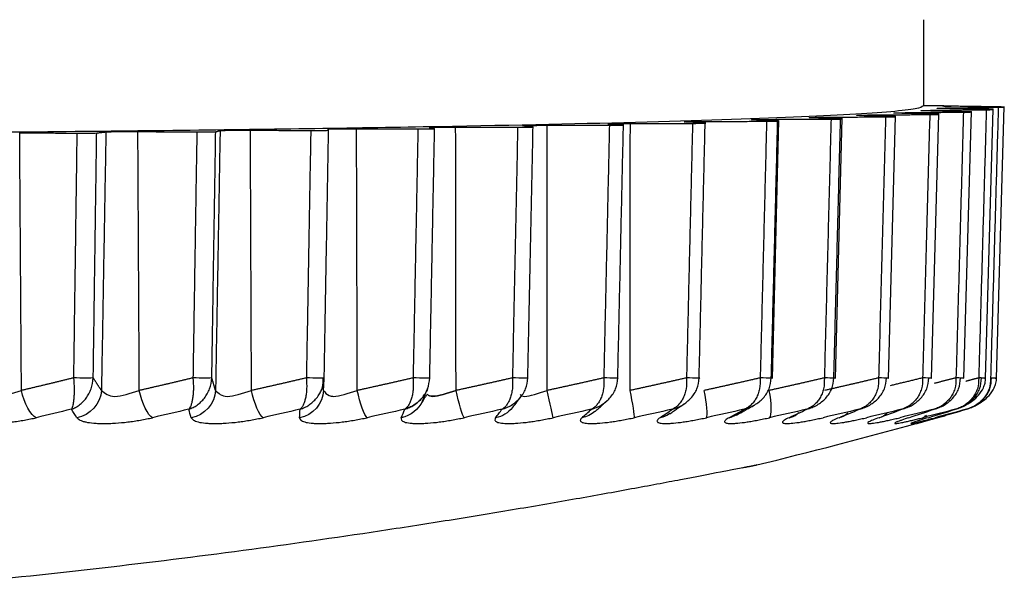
# Model space of a CAD drawing. Header units: millimetres. Extents: x 4 to 205, y 5 to 292.
# Tile 50 of 108: x 48.29 to 51.72, y 168.58 to 170.59. Entities that reach past the tile are written whole.
import ezdxf

# ---------------------------------------------------------------- set-up
doc = ezdxf.new("R2010")
doc.units = ezdxf.units.MM
doc.layers.add('1', color=7, linetype='CONTINUOUS')

msp = doc.modelspace()

# ---------------------------------------------------------------- linework, layer by layer
at = {"layer": '1', "color": 27, "linetype": 'CONTINUOUS'}
for p, q in [((51.5785, 169.3384), (51.6045, 170.2675)), ((51.6541, 169.3385), (51.6807, 170.2757)), ((51.6921, 169.3386), (51.719, 170.2841)), ((50.9115, 169.3381), (50.9338, 170.236)), ((51.1311, 169.3382), (51.1545, 170.2436)), ((51.3161, 169.3382), (51.3406, 170.2513)), ((51.4656, 169.3383), (51.4909, 170.2593))]:
    msp.add_line(p, q, dxfattribs=at)
msp.add_arc((45.4877, 190.8868), 22.5, 283.80595, 285.26759, dxfattribs=at)
for points, degree in [([(51.4377, 170.5868), (51.4377, 170.4868), (51.4377, 170.3868), (51.4377, 170.2868)], 3), ([(51.504, 170.2868), (51.4377, 170.2868)], 1), ([(51.5922, 170.2663), (51.4492, 170.2692)], 1), ([(51.4693, 170.2714), (51.6564, 170.2734)], 1), ([(51.504, 170.2868), (51.504, 170.2868), (51.504, 170.2868), (51.504, 170.2868), (51.504, 170.2868), (51.5041, 170.2867), (51.5042, 170.2867), (51.5043, 170.2867), (51.5044, 170.2867), (51.5045, 170.2867), (51.5046, 170.2866), (51.5048, 170.2866), (51.505, 170.2866), (51.5051, 170.2866), (51.5054, 170.2866), (51.5056, 170.2865), (51.5058, 170.2865), (51.5061, 170.2865), (51.5063, 170.2865), (51.5066, 170.2865), (51.5069, 170.2864), (51.5072, 170.2864), (51.5075, 170.2864), (51.5079, 170.2864), (51.5082, 170.2864), (51.5086, 170.2863), (51.509, 170.2863), (51.5094, 170.2863), (51.5098, 170.2863), (51.5102, 170.2863), (51.5107, 170.2862), (51.5111, 170.2862), (51.5116, 170.2862), (51.512, 170.2862), (51.5126, 170.2862), (51.5131, 170.2862), (51.5136, 170.2861), (51.5141, 170.2861), (51.5147, 170.2861), (51.5152, 170.2861), (51.5158, 170.2861), (51.5164, 170.2861), (51.517, 170.286), (51.5176, 170.286), (51.5183, 170.286), (51.5189, 170.286), (51.5196, 170.286), (51.5202, 170.286), (51.5209, 170.2859), (51.5216, 170.2859), (51.5223, 170.2859), (51.523, 170.2859), (51.5237, 170.2859), (51.5245, 170.2859), (51.5252, 170.2858), (51.526, 170.2858), (51.5268, 170.2858), (51.5276, 170.2858), (51.5284, 170.2858), (51.5292, 170.2858), (51.53, 170.2858), (51.5308, 170.2857), (51.5317, 170.2857), (51.5325, 170.2857), (51.5334, 170.2857), (51.5339, 170.2857)], 2), ([(51.5339, 170.2857), (51.5334, 170.2857), (51.5325, 170.2857), (51.5317, 170.2857), (51.5308, 170.2857), (51.53, 170.2858), (51.5292, 170.2858), (51.5284, 170.2858), (51.5276, 170.2858), (51.5268, 170.2858), (51.526, 170.2858), (51.5252, 170.2858), (51.5245, 170.2859), (51.5237, 170.2859), (51.523, 170.2859), (51.5223, 170.2859), (51.5216, 170.2859), (51.5209, 170.2859), (51.5202, 170.286), (51.5195, 170.286), (51.5189, 170.286), (51.5182, 170.286), (51.5176, 170.286), (51.517, 170.286), (51.5164, 170.2861), (51.5158, 170.2861), (51.5152, 170.2861), (51.5147, 170.2861), (51.5141, 170.2861), (51.5136, 170.2861), (51.5131, 170.2862), (51.5125, 170.2862), (51.5121, 170.2862), (51.5116, 170.2862), (51.5111, 170.2862), (51.5106, 170.2862), (51.5102, 170.2863), (51.5098, 170.2863), (51.5094, 170.2863), (51.509, 170.2863), (51.5086, 170.2863), (51.5082, 170.2864), (51.5079, 170.2864), (51.5075, 170.2864), (51.5072, 170.2864), (51.5069, 170.2864), (51.5066, 170.2865), (51.5063, 170.2865), (51.5061, 170.2865), (51.5058, 170.2865), (51.5056, 170.2865), (51.5054, 170.2866), (51.5052, 170.2866), (51.505, 170.2866), (51.5048, 170.2866), (51.5046, 170.2866), (51.5045, 170.2867), (51.5044, 170.2867), (51.5043, 170.2867), (51.5042, 170.2867), (51.5041, 170.2867), (51.504, 170.2868), (51.504, 170.2868), (51.504, 170.2868), (51.504, 170.2868), (51.504, 170.2868)], 2), ([(51.6657, 170.2748), (51.5101, 170.2774)], 1), ([(51.5202, 170.2797), (51.698, 170.2819)], 1), ([(51.7011, 170.2832), (51.5339, 170.2857)], 1), ([(51.6564, 170.2734), (51.6299, 169.3398)], 1), ([(51.698, 170.2819), (51.6712, 169.3398)], 1), ([(50.6763, 170.2326), (50.8912, 170.2332)], 1), ([(50.9298, 170.2344), (50.845, 170.2379)], 1), ([(50.8912, 170.2332), (50.8689, 169.3398)], 1), ([(50.9038, 170.2399), (51.1157, 170.2408)], 1), ([(50.9076, 169.3398), (50.9298, 170.2344)], 1), ([(51.1488, 170.242), (51.0485, 170.2454)], 1), ([(51.1157, 170.2408), (51.0924, 169.3398)], 1), ([(51.098, 170.2475), (51.3055, 170.2486)], 1), ([(51.1255, 169.3398), (51.1488, 170.242)], 1), ([(51.3329, 170.2499), (51.2176, 170.2531)], 1), ([(51.2576, 170.2553), (51.4595, 170.2567)], 1), ([(51.3055, 170.2486), (51.2812, 169.3398)], 1), ([(51.481, 170.258), (51.3515, 170.2611)], 1), ([(51.3816, 170.2633), (51.5767, 170.265)], 1), ([(51.4595, 170.2567), (51.4344, 169.3398)], 1), ([(51.5767, 170.265), (51.5508, 169.3398)], 1), ([(48.707, 169.2961), (48.702, 170.1974)], 1), ([(48.702, 170.1974), (48.9073, 170.1962)], 1), ([(48.9882, 170.2008), (48.9724, 169.2961)], 1), ([(48.973, 170.197), (48.9882, 170.2008)], 1), ([(49.0976, 169.2961), (49.0938, 170.2021)], 1), ([(49.0938, 170.2021), (49.3039, 170.2012)], 1), ([(49.3039, 170.2012), (49.2887, 169.3398)], 1), ([(49.3508, 169.3398), (49.366, 170.2021)], 1), ([(49.366, 170.2021), (49.3642, 170.2058)], 1), ([(49.4634, 170.2073), (49.6771, 170.2067)], 1), ([(49.466, 169.2961), (49.4634, 170.2073)], 1), ([(49.6771, 170.2067), (49.6603, 169.3398)], 1), ([(49.7351, 170.2076), (49.7163, 170.2114)], 1), ([(49.7183, 169.3398), (49.7351, 170.2076)], 1), ([(49.8085, 170.213), (50.0244, 170.2127)], 1), ([(49.8098, 169.2961), (49.8085, 170.213)], 1), ([(50.0244, 170.2127), (50.0062, 169.3398)], 1), ([(50.0781, 170.2137), (50.0424, 170.2174)], 1), ([(50.0598, 169.3398), (50.0781, 170.2137)], 1), ([(50.1269, 170.2192), (50.3439, 170.2191)], 1), ([(50.1271, 169.2961), (50.1269, 170.2192)], 1), ([(50.3439, 170.2191), (50.3242, 169.3398)], 1), ([(50.3928, 170.2202), (50.3404, 170.2239)], 1), ([(50.3731, 169.3398), (50.3928, 170.2202)], 1), ([(50.4157, 169.2961), (50.4168, 170.2257)], 1), ([(50.4168, 170.2257), (50.6334, 170.226)], 1), ([(50.6773, 170.2271), (50.6085, 170.2307)], 1), ([(50.6334, 170.226), (50.6123, 169.3398)], 1), ([(50.6563, 169.3398), (50.6773, 170.2271)], 1), ([(48.2904, 170.1933), (48.4895, 170.1918)], 1), ([(48.2965, 169.2961), (48.2904, 170.1933)], 1), ([(48.4895, 170.1918), (48.4777, 169.3398)], 1), ([(48.55, 169.5837), (48.5585, 170.1925)], 1), ([(48.5585, 170.1925), (48.5906, 170.1963)], 1), ([(48.5906, 170.1963), (48.575, 169.2961)], 1), ([(48.9073, 170.1962), (48.8937, 169.3398)], 1), ([(48.9609, 169.4317), (48.973, 170.197)], 1), ([(48.5466, 169.3398), (48.55, 169.5837)], 1), ([(48.9594, 169.3398), (48.9609, 169.4317)], 1), ([(49.3415, 169.298), (49.3491, 169.3167), (49.3464, 169.3406)], 2), ([(48.4777, 169.3398), (48.3873, 169.3175), (48.2965, 169.2961)], 2), ([(48.5466, 169.3398), (48.5421, 169.3391), (48.5056, 169.3391), (48.4777, 169.3398)], 3), ([(48.575, 169.2961), (48.5608, 169.3175), (48.5466, 169.3398)], 2), ([(48.8937, 169.3398), (48.8006, 169.3175), (48.707, 169.2961)], 2), ([(48.9594, 169.3398), (48.9573, 169.3391), (48.9225, 169.3391), (48.8937, 169.3398)], 3), ([(48.9724, 169.2961), (48.9659, 169.3175), (48.9594, 169.3398)], 2), ([(49.2887, 169.3398), (49.1934, 169.3175), (49.0976, 169.2961)], 2), ([(49.3508, 169.3398), (49.351, 169.3391), (49.3182, 169.3391), (49.2887, 169.3398)], 3), ([(49.3483, 169.2961), (49.3495, 169.3175), (49.3508, 169.3398)], 2), ([(49.6603, 169.3398), (49.5634, 169.3175), (49.466, 169.2961)], 2), ([(49.7183, 169.3398), (49.721, 169.3391), (49.6903, 169.3391), (49.6603, 169.3398)], 3), ([(50.0062, 169.3398), (49.9083, 169.3175), (49.8098, 169.2961)], 2), ([(50.0598, 169.3398), (50.0648, 169.3391), (50.0364, 169.3391), (50.0062, 169.3398)], 3), ([(50.3242, 169.3398), (50.2259, 169.3175), (50.1271, 169.2961)], 2), ([(50.3731, 169.3398), (50.3804, 169.3391), (50.3545, 169.3391), (50.3242, 169.3398)], 3), ([(50.6123, 169.3398), (50.5143, 169.3175), (50.4157, 169.2961)], 2), ([(50.6563, 169.3398), (50.6659, 169.3391), (50.6427, 169.3391), (50.6123, 169.3398)], 3), ([(50.8689, 169.3398), (50.7717, 169.3175), (50.6739, 169.2961)], 2), ([(50.9076, 169.3398), (50.9194, 169.3391), (50.899, 169.3391), (50.8689, 169.3398)], 3), ([(51.0924, 169.3398), (50.9965, 169.3175), (50.9001, 169.2961)], 2), ([(51.1255, 169.3398), (51.1395, 169.3391), (51.122, 169.3391), (51.0924, 169.3398)], 3), ([(51.2812, 169.3398), (51.1873, 169.3175), (51.093, 169.2961)], 2), ([(51.3086, 169.3398), (51.3247, 169.3391), (51.3102, 169.3391), (51.2812, 169.3398)], 3), ([(51.4344, 169.3398), (51.3779, 169.326), (51.3212, 169.3125)], 2), ([(51.4558, 169.3398), (51.4739, 169.3391), (51.4625, 169.3391), (51.4344, 169.3398)], 3), ([(51.5508, 169.3398), (51.5131, 169.3303), (51.4753, 169.3209)], 2), ([(51.5663, 169.3398), (51.5862, 169.3391), (51.578, 169.3391), (51.5508, 169.3398)], 3), ([(51.6299, 169.3398), (51.6073, 169.3338), (51.5846, 169.3279)], 2), ([(51.6392, 169.3398), (51.6609, 169.3391), (51.656, 169.3391), (51.6299, 169.3398)], 3), ([(51.6743, 169.3398), (51.6975, 169.3391), (51.6959, 169.3391), (51.6712, 169.3398)], 3), ([(48.3483, 169.2014), (48.3288, 169.2089), (48.3058, 169.2509), (48.2965, 169.2961)], 3), ([(48.575, 169.2961), (48.5728, 169.2509), (48.5348, 169.2089), (48.4895, 169.2014)], 3), ([(48.7532, 169.2014), (48.7371, 169.2089), (48.7165, 169.2509), (48.707, 169.2961)], 3), ([(48.9724, 169.2961), (48.9709, 169.2509), (48.9334, 169.2089), (48.8878, 169.2014)], 3), ([(49.138, 169.2014), (49.1253, 169.2089), (49.1073, 169.2509), (49.0976, 169.2961)], 3), ([(49.3483, 169.2961), (49.3476, 169.2509), (49.3107, 169.2089), (49.2651, 169.2014)], 3), ([(49.3483, 169.2961), (49.3537, 169.289), (49.3591, 169.2819), (49.3684, 169.2783)], 3), ([(49.5003, 169.2014), (49.491, 169.2089), (49.4758, 169.2509), (49.466, 169.2961)], 3), ([(49.707, 169.2811), (49.6863, 169.2462)], 1), ([(49.693, 169.2592), (49.7116, 169.3045)], 1), ([(49.8379, 169.2014), (49.8321, 169.2089), (49.8197, 169.2509), (49.8098, 169.2961)], 3), ([(50.0069, 169.2364), (50.0416, 169.2821)], 1), ([(50.1486, 169.2014), (50.1464, 169.2089), (50.1369, 169.2509), (50.1271, 169.2961)], 3), ([(50.4306, 169.2014), (50.432, 169.2089), (50.4254, 169.2509), (50.4157, 169.2961)], 3), ([(50.6822, 169.2014), (50.6871, 169.2089), (50.6835, 169.2509), (50.6739, 169.2961)], 3), ([(50.9017, 169.2014), (50.9102, 169.2089), (50.9095, 169.2509), (50.9001, 169.2961)], 3), ([(49.6925, 169.2594), (49.6795, 169.23), (49.6517, 169.2068), (49.6192, 169.2014)], 3), ([(50.2939, 169.2229), (50.3361, 169.261)], 1), ([(50.5542, 169.215), (50.6063, 169.251)], 1), ([(50.786, 169.2102), (50.8472, 169.2446)], 1), ([(48.4703, 169.2307), (48.4297, 169.2209), (48.389, 169.2112), (48.3483, 169.2014)], 3), ([(48.4895, 169.2014), (48.4831, 169.2112), (48.4767, 169.2209), (48.4703, 169.2307)], 3), ([(48.879, 169.2307), (48.8371, 169.2209), (48.7952, 169.2112), (48.7532, 169.2014)], 3), ([(48.8878, 169.2014), (48.8848, 169.2112), (48.8819, 169.2209), (48.879, 169.2307)], 3), ([(49.2668, 169.2307), (49.2239, 169.2209), (49.1809, 169.2112), (49.138, 169.2014)], 3), ([(49.2651, 169.2014), (49.2657, 169.2112), (49.2662, 169.2209), (49.2667, 169.2307)], 3), ([(49.6312, 169.2307), (49.5876, 169.2209), (49.544, 169.2112), (49.5003, 169.2014)], 3), ([(49.6192, 169.2014), (49.6232, 169.2112), (49.6272, 169.2209), (49.6312, 169.2307)], 3), ([(49.9701, 169.2307), (49.9261, 169.2209), (49.882, 169.2112), (49.8379, 169.2014)], 3), ([(50.0061, 169.237), (49.9918, 169.2187), (49.9711, 169.2053), (49.9477, 169.2014)], 3), ([(49.9477, 169.2014), (49.9552, 169.2112), (49.9627, 169.2209), (49.9701, 169.2307)], 3), ([(50.2814, 169.2307), (50.2372, 169.2209), (50.1929, 169.2112), (50.1486, 169.2014)], 3), ([(50.2488, 169.2014), (50.2597, 169.2112), (50.2705, 169.2209), (50.2814, 169.2307)], 3), ([(50.2933, 169.2235), (50.2809, 169.2122), (50.2656, 169.2043), (50.2488, 169.2014)], 3), ([(50.5631, 169.2307), (50.519, 169.2209), (50.4748, 169.2112), (50.4306, 169.2014)], 3), ([(50.5205, 169.2014), (50.5347, 169.2112), (50.5489, 169.2209), (50.5631, 169.2307)], 3), ([(50.5538, 169.2154), (50.544, 169.2085), (50.5327, 169.2035), (50.5205, 169.2014)], 3), ([(50.8136, 169.2307), (50.7698, 169.2209), (50.726, 169.2112), (50.6822, 169.2014)], 3), ([(50.7612, 169.2014), (50.7787, 169.2112), (50.7961, 169.2209), (50.8136, 169.2307)], 3), ([(50.8, 169.2209), (50.7891, 169.211), (50.7758, 169.2041), (50.7612, 169.2014)], 3), ([(51.0312, 169.2307), (50.988, 169.2209), (50.9448, 169.2112), (50.9017, 169.2014)], 3), ([(50.9694, 169.2014), (50.99, 169.2112), (51.0106, 169.2209), (51.0312, 169.2307)], 3), ([(51.004, 169.2187), (50.9941, 169.21), (50.9824, 169.2039), (50.9694, 169.2014)], 3), ([(50.9694, 169.2014), (50.9794, 169.2033), (50.9886, 169.2073), (50.9968, 169.2131)], 3), ([(51.2146, 169.2307), (51.1723, 169.2209), (51.1301, 169.2112), (51.0878, 169.2014)], 3), ([(51.1438, 169.2014), (51.1674, 169.2112), (51.191, 169.2209), (51.2146, 169.2307)], 3), ([(51.1747, 169.2171), (51.1658, 169.2092), (51.1554, 169.2037), (51.1438, 169.2014)], 3), ([(51.3627, 169.2307), (51.3216, 169.2209), (51.2805, 169.2112), (51.2394, 169.2014)], 3), ([(51.2833, 169.2014), (51.3098, 169.2112), (51.3362, 169.2209), (51.3627, 169.2307)], 3), ([(51.3109, 169.2158), (51.303, 169.2086), (51.2936, 169.2036), (51.2833, 169.2014)], 3), ([(51.4746, 169.2307), (51.4349, 169.2209), (51.3952, 169.2112), (51.3555, 169.2014)], 3), ([(51.3871, 169.2014), (51.4163, 169.2112), (51.4454, 169.2209), (51.4746, 169.2307)], 3), ([(51.5496, 169.2307), (51.5115, 169.2209), (51.4735, 169.2112), (51.4355, 169.2014)], 3), ([(51.4355, 169.2014), (51.4401, 169.203), (51.4442, 169.2061), (51.4478, 169.2104)], 3), ([(51.4545, 169.2014), (51.4862, 169.2112), (51.5179, 169.2209), (51.5496, 169.2307)], 3), ([(51.5872, 169.2307), (51.551, 169.2209), (51.5149, 169.2112), (51.4788, 169.2014)], 3), ([(51.4851, 169.2014), (51.5192, 169.2112), (51.5532, 169.2209), (51.5872, 169.2307)], 3)]:
    msp.add_open_spline(points, degree=degree, dxfattribs=at)
for points, knots in [([(51.4377, 170.2868), (51.4321, 170.2834), (51.4211, 170.2766), (51.3029, 170.2632), (51.0208, 170.2468), (50.4668, 170.2288), (49.7223, 170.2129), (48.8148, 170.1999), (47.7795, 170.1903), (46.6561, 170.1843), (45.4877, 170.1823), (44.3193, 170.1843), (43.1959, 170.1903), (42.1606, 170.1999), (41.2531, 170.2129), (40.5086, 170.2288), (39.9546, 170.2468), (39.6725, 170.2632), (39.5543, 170.2766), (39.5432, 170.2834), (39.5377, 170.2868)], [0, 0, 0, 0, 0.031283, 0.062566, 0.125057, 0.187547, 0.250038, 0.312528, 0.375019, 0.437509, 0.5, 0.562491, 0.624981, 0.687472, 0.749962, 0.812453, 0.874943, 0.937434, 0.968717, 1, 1, 1, 1]), ([(51.4492, 170.2692), (51.4423, 170.2694), (51.4286, 170.2697), (51.4272, 170.2704), (51.4403, 170.271), (51.4597, 170.2713), (51.4693, 170.2714)], [0, 0, 0, 0, 0.25, 0.5, 0.75, 1, 1, 1, 1]), ([(51.5101, 170.2774), (51.5025, 170.2776), (51.4873, 170.2779), (51.4828, 170.2786), (51.4931, 170.2792), (51.5112, 170.2795), (51.5202, 170.2797)], [0, 0, 0, 0, 0.25, 0.5, 0.75, 1, 1, 1, 1]), ([(51.5767, 170.265), (51.5831, 170.2651), (51.5958, 170.2652), (51.6032, 170.2655), (51.6058, 170.2659), (51.5982, 170.2661), (51.5922, 170.2663)], [0, 0, 0, 0, 0.251063, 0.502121, 0.611032, 1, 1, 1, 1]), ([(51.6564, 170.2734), (51.6624, 170.2735), (51.6744, 170.2736), (51.68, 170.2739), (51.6816, 170.2743), (51.6731, 170.2746), (51.6657, 170.2748)], [0, 0, 0, 0, 0.251798, 0.503594, 0.569245, 1, 1, 1, 1]), ([(51.698, 170.2819), (51.7036, 170.282), (51.7148, 170.2821), (51.7188, 170.2824), (51.7193, 170.2828), (51.71, 170.283), (51.7011, 170.2832)], [0, 0, 0, 0, 0.252736, 0.50547, 0.527506, 1, 1, 1, 1]), ([(50.6085, 170.2307), (50.6061, 170.2309), (50.6014, 170.2314), (50.618, 170.2322), (50.6531, 170.2325), (50.6763, 170.2326)], [0, 0, 0, 0, 0.252999, 0.505998, 1, 1, 1, 1]), ([(50.845, 170.2379), (50.8417, 170.2381), (50.8351, 170.2385), (50.8478, 170.2394), (50.8815, 170.2397), (50.9038, 170.2399)], [0, 0, 0, 0, 0.252999, 0.505997, 1, 1, 1, 1]), ([(50.8912, 170.2332), (50.8985, 170.2332), (50.9133, 170.2333), (50.9294, 170.2336), (50.936, 170.234), (50.9317, 170.2343), (50.9298, 170.2344)], [0, 0, 0, 0, 0.250048, 0.500095, 0.779428, 1, 1, 1, 1]), ([(51.0485, 170.2454), (51.0442, 170.2456), (51.0358, 170.246), (51.0445, 170.2469), (51.0767, 170.2472), (51.098, 170.2475)], [0, 0, 0, 0, 0.252999, 0.505997, 1, 1, 1, 1]), ([(51.1157, 170.2408), (51.1229, 170.2408), (51.1372, 170.2409), (51.1511, 170.2412), (51.1566, 170.2416), (51.1515, 170.2419), (51.1488, 170.242)], [0, 0, 0, 0, 0.250011, 0.50002, 0.737085, 1, 1, 1, 1]), ([(51.2176, 170.2531), (51.2125, 170.2533), (51.2023, 170.2537), (51.207, 170.2546), (51.2374, 170.255), (51.2576, 170.2553)], [0, 0, 0, 0, 0.252998, 0.505997, 1, 1, 1, 1]), ([(51.3055, 170.2486), (51.3125, 170.2487), (51.3264, 170.2488), (51.338, 170.2491), (51.3426, 170.2495), (51.3366, 170.2498), (51.3329, 170.2499)], [0, 0, 0, 0, 0.250166, 0.500331, 0.694928, 1, 1, 1, 1]), ([(51.3515, 170.2611), (51.3455, 170.2613), (51.3334, 170.2617), (51.3349, 170.2623), (51.3508, 170.2629), (51.3713, 170.2632), (51.3816, 170.2633)], [0, 0, 0, 0, 0.25, 0.5, 0.750001, 1, 1, 1, 1]), ([(51.4595, 170.2567), (51.4662, 170.2568), (51.4795, 170.2569), (51.489, 170.2572), (51.4926, 170.2576), (51.4858, 170.2579), (51.481, 170.258)], [0, 0, 0, 0, 0.250515, 0.501029, 0.652924, 1, 1, 1, 1]), ([(48.5906, 170.1963), (48.594, 170.1965), (48.6008, 170.1969), (48.6382, 170.1975), (48.6766, 170.1975), (48.702, 170.1974)], [0, 0, 0, 0, 0.252999, 0.505997, 1, 1, 1, 1]), ([(48.9882, 170.2008), (48.9944, 170.2011), (49.0068, 170.2019), (49.0597, 170.2022), (49.087, 170.2021), (49.0938, 170.2021)], [0, 0, 0, 0, 0.42866, 0.857463, 1, 1, 1, 1]), ([(49.3039, 170.2012), (49.3141, 170.2012), (49.3295, 170.2012), (49.3566, 170.2014), (49.362, 170.2018), (49.366, 170.2021)], [0, 0, 0, 0, 0.335917, 0.505833, 1, 1, 1, 1]), ([(49.3642, 170.2058), (49.3654, 170.206), (49.3679, 170.2064), (49.3933, 170.2071), (49.4323, 170.2074), (49.4587, 170.2073), (49.4634, 170.2073)], [0, 0, 0, 0, 0.228147, 0.456293, 0.903708, 1, 1, 1, 1]), ([(49.6771, 170.2067), (49.6847, 170.2067), (49.6999, 170.2067), (49.7279, 170.207), (49.7323, 170.2074), (49.7351, 170.2076)], [0, 0, 0, 0, 0.253278, 0.506555, 1, 1, 1, 1]), ([(49.7163, 170.2114), (49.7168, 170.2116), (49.7176, 170.212), (49.7424, 170.2127), (49.7807, 170.213), (49.806, 170.213), (49.8085, 170.213)], [0, 0, 0, 0, 0.239845, 0.479689, 0.949167, 1, 1, 1, 1]), ([(50.0244, 170.2127), (50.0321, 170.2127), (50.0474, 170.2127), (50.0707, 170.213), (50.0802, 170.2134), (50.0784, 170.2136), (50.0781, 170.2137)], [0, 0, 0, 0, 0.251321, 0.502641, 0.907905, 1, 1, 1, 1]), ([(50.0424, 170.2174), (50.0419, 170.2176), (50.041, 170.2181), (50.0648, 170.2188), (50.1026, 170.2192), (50.1267, 170.2192), (50.1269, 170.2192)], [0, 0, 0, 0, 0.251649, 0.503297, 0.994902, 1, 1, 1, 1]), ([(50.3404, 170.2239), (50.339, 170.2241), (50.3361, 170.2245), (50.3566, 170.2254), (50.3928, 170.2256), (50.4168, 170.2257)], [0, 0, 0, 0, 0.252999, 0.505998, 1, 1, 1, 1]), ([(50.3439, 170.2191), (50.3515, 170.2191), (50.3667, 170.2192), (50.3876, 170.2195), (50.3961, 170.2199), (50.3935, 170.2201), (50.3928, 170.2202)], [0, 0, 0, 0, 0.250702, 0.501403, 0.864804, 1, 1, 1, 1]), ([(50.6334, 170.226), (50.6409, 170.226), (50.6559, 170.2261), (50.6744, 170.2264), (50.6819, 170.2268), (50.6785, 170.227), (50.6773, 170.2271)], [0, 0, 0, 0, 0.250278, 0.500555, 0.82199, 1, 1, 1, 1]), ([(48.4895, 170.1918), (48.5058, 170.1918), (48.5382, 170.1917), (48.5518, 170.1923), (48.5585, 170.1925)], [0, 0, 0, 0, 0.500004, 1, 1, 1, 1]), ([(48.9073, 170.1962), (48.9236, 170.1962), (48.9563, 170.1962), (48.9674, 170.1967), (48.973, 170.197)], [0, 0, 0, 0, 0.500005, 1, 1, 1, 1]), ([(51.5851, 169.2461), (51.6027, 169.2547), (51.6252, 169.2721), (51.6451, 169.3011), (51.6526, 169.3223), (51.654, 169.3342), (51.6541, 169.3405)], [0, 0, 0, 0, 0.44991, 0.704148, 0.846108, 1, 1, 1, 1]), ([(51.6206, 169.2453), (51.629, 169.2494), (51.645, 169.2592), (51.6674, 169.2787), (51.6825, 169.3005), (51.6904, 169.322), (51.692, 169.3341), (51.6921, 169.3405)], [0, 0, 0, 0, 0.219689, 0.450294, 0.704122, 0.846061, 1, 1, 1, 1]), ([(48.4777, 169.3398), (48.4786, 169.3269), (48.4801, 169.3074), (48.4798, 169.2846), (48.479, 169.2693), (48.4776, 169.256), (48.4756, 169.2451), (48.4732, 169.2364), (48.4713, 169.2326), (48.4703, 169.2307)], [0, 0, 0, 0, 0.248727, 0.373874, 0.499055, 0.624261, 0.749488, 0.874736, 1, 1, 1, 1]), ([(48.4703, 169.2307), (48.475, 169.2326), (48.4845, 169.2364), (48.4979, 169.2451), (48.5105, 169.256), (48.522, 169.2693), (48.5317, 169.2846), (48.5425, 169.3074), (48.545, 169.3269), (48.5466, 169.3398)], [0, 0, 0, 0, 0.125264, 0.250511, 0.375738, 0.500945, 0.626125, 0.751273, 1, 1, 1, 1]), ([(48.879, 169.2307), (48.884, 169.2326), (48.894, 169.2364), (48.9083, 169.2451), (48.9217, 169.256), (48.9338, 169.2693), (48.944, 169.2846), (48.9553, 169.3074), (48.9578, 169.3269), (48.9594, 169.3398)], [0, 0, 0, 0, 0.125264, 0.250511, 0.375738, 0.500945, 0.626125, 0.751273, 1, 1, 1, 1]), ([(48.8937, 169.3398), (48.8945, 169.3269), (48.8958, 169.3074), (48.8946, 169.2846), (48.8928, 169.2693), (48.8903, 169.256), (48.8871, 169.2451), (48.8833, 169.2364), (48.8805, 169.2326), (48.879, 169.2307)], [0, 0, 0, 0, 0.248727, 0.373874, 0.499055, 0.624261, 0.749488, 0.874736, 1, 1, 1, 1]), ([(49.2887, 169.3398), (49.2894, 169.3269), (49.2905, 169.3074), (49.2883, 169.2846), (49.2857, 169.2693), (49.282, 169.256), (49.2776, 169.2451), (49.2725, 169.2364), (49.2687, 169.2326), (49.2668, 169.2307)], [0, 0, 0, 0, 0.248727, 0.373874, 0.499055, 0.624261, 0.749488, 0.874736, 1, 1, 1, 1]), ([(49.3415, 169.298), (49.3421, 169.2993), (49.3473, 169.3124), (49.3492, 169.3269), (49.3508, 169.3398)], [0, 0, 0, 0, 0.102327, 1, 1, 1, 1]), ([(49.6603, 169.3398), (49.6609, 169.3269), (49.6618, 169.3074), (49.6586, 169.2846), (49.6551, 169.2693), (49.6503, 169.256), (49.6447, 169.2451), (49.6383, 169.2364), (49.6336, 169.2326), (49.6312, 169.2307)], [0, 0, 0, 0, 0.248727, 0.373874, 0.499055, 0.624261, 0.749488, 0.874736, 1, 1, 1, 1]), ([(49.6909, 169.2696), (49.6949, 169.2744), (49.7023, 169.2846), (49.7144, 169.3074), (49.7168, 169.3269), (49.7183, 169.3398)], [0, 0, 0, 0, 0.250709, 0.501519, 1, 1, 1, 1]), ([(50.0062, 169.3398), (50.0066, 169.3269), (50.0074, 169.3074), (50.0032, 169.2846), (49.9988, 169.2693), (49.993, 169.256), (49.9862, 169.2451), (49.9786, 169.2364), (49.973, 169.2326), (49.9701, 169.2307)], [0, 0, 0, 0, 0.248727, 0.373874, 0.499055, 0.624261, 0.749488, 0.874736, 1, 1, 1, 1]), ([(50.0318, 169.2696), (50.036, 169.2744), (50.0436, 169.2846), (50.0559, 169.3074), (50.0583, 169.3269), (50.0598, 169.3398)], [0, 0, 0, 0, 0.250712, 0.501521, 1, 1, 1, 1]), ([(50.3242, 169.3398), (50.3245, 169.3269), (50.3251, 169.3074), (50.32, 169.2846), (50.3147, 169.2693), (50.3079, 169.256), (50.2999, 169.2451), (50.2911, 169.2364), (50.2847, 169.2326), (50.2814, 169.2307)], [0, 0, 0, 0, 0.248727, 0.373874, 0.499055, 0.624261, 0.749488, 0.874736, 1, 1, 1, 1]), ([(50.3156, 169.2455), (50.3209, 169.2488), (50.3313, 169.2561), (50.3451, 169.2693), (50.3568, 169.2846), (50.3694, 169.3074), (50.3716, 169.3269), (50.3731, 169.3398)], [0, 0, 0, 0, 0.166895, 0.333989, 0.501048, 0.668062, 1, 1, 1, 1]), ([(50.6123, 169.3398), (50.6126, 169.3269), (50.6129, 169.3074), (50.6069, 169.2846), (50.6008, 169.2693), (50.593, 169.256), (50.584, 169.2451), (50.5741, 169.2364), (50.5668, 169.2326), (50.5631, 169.2307)], [0, 0, 0, 0, 0.248727, 0.373874, 0.499055, 0.624261, 0.749488, 0.874736, 1, 1, 1, 1]), ([(50.5981, 169.2455), (50.6035, 169.2488), (50.614, 169.2561), (50.6281, 169.2693), (50.64, 169.2846), (50.6527, 169.3074), (50.6548, 169.3269), (50.6563, 169.3398)], [0, 0, 0, 0, 0.166897, 0.33399, 0.501049, 0.668063, 1, 1, 1, 1]), ([(50.8689, 169.3398), (50.869, 169.3269), (50.8692, 169.3074), (50.8623, 169.2846), (50.8554, 169.2693), (50.8467, 169.256), (50.8367, 169.2451), (50.8256, 169.2364), (50.8176, 169.2326), (50.8136, 169.2307)], [0, 0, 0, 0, 0.248727, 0.373874, 0.499055, 0.624261, 0.749488, 0.874736, 1, 1, 1, 1]), ([(50.849, 169.2455), (50.8545, 169.2488), (50.8652, 169.2561), (50.8795, 169.2693), (50.8914, 169.2846), (50.9041, 169.3074), (50.9062, 169.3269), (50.9076, 169.3398)], [0, 0, 0, 0, 0.166899, 0.333991, 0.50105, 0.668064, 1, 1, 1, 1]), ([(51.0312, 169.2307), (51.0373, 169.2326), (51.0497, 169.2364), (51.0671, 169.2451), (51.0832, 169.256), (51.0975, 169.2693), (51.1095, 169.2846), (51.1222, 169.3074), (51.1242, 169.3269), (51.1255, 169.3398)], [0, 0, 0, 0, 0.125264, 0.250511, 0.375738, 0.500945, 0.626125, 0.751273, 1, 1, 1, 1]), ([(51.0924, 169.3398), (51.0923, 169.3269), (51.0923, 169.3074), (51.0846, 169.2846), (51.0769, 169.2693), (51.0674, 169.256), (51.0564, 169.2451), (51.0443, 169.2364), (51.0355, 169.2326), (51.0312, 169.2307)], [0, 0, 0, 0, 0.248727, 0.373874, 0.499055, 0.624261, 0.749488, 0.874736, 1, 1, 1, 1]), ([(51.2146, 169.2307), (51.2208, 169.2326), (51.2332, 169.2364), (51.2506, 169.2451), (51.2667, 169.256), (51.281, 169.2693), (51.293, 169.2846), (51.3056, 169.3074), (51.3074, 169.3269), (51.3086, 169.3398)], [0, 0, 0, 0, 0.125264, 0.250511, 0.375738, 0.500945, 0.626125, 0.751273, 1, 1, 1, 1]), ([(51.2812, 169.3398), (51.2811, 169.3269), (51.2808, 169.3074), (51.2724, 169.2846), (51.264, 169.2693), (51.2536, 169.256), (51.2418, 169.2451), (51.2287, 169.2364), (51.2193, 169.2326), (51.2146, 169.2307)], [0, 0, 0, 0, 0.248727, 0.373874, 0.499055, 0.624261, 0.749488, 0.874736, 1, 1, 1, 1]), ([(51.4344, 169.3398), (51.4341, 169.3269), (51.4336, 169.3074), (51.4244, 169.2846), (51.4154, 169.2693), (51.4043, 169.256), (51.3916, 169.2451), (51.3777, 169.2364), (51.3677, 169.2326), (51.3627, 169.2307)], [0, 0, 0, 0, 0.248727, 0.373874, 0.499055, 0.624261, 0.749488, 0.874736, 1, 1, 1, 1]), ([(51.3627, 169.2307), (51.3689, 169.2326), (51.3812, 169.2364), (51.3986, 169.2451), (51.4146, 169.256), (51.4288, 169.2693), (51.4406, 169.2846), (51.453, 169.3074), (51.4547, 169.3269), (51.4558, 169.3398)], [0, 0, 0, 0, 0.125264, 0.250511, 0.375738, 0.500945, 0.626125, 0.751273, 1, 1, 1, 1]), ([(51.5508, 169.3398), (51.5504, 169.3269), (51.5498, 169.3074), (51.5399, 169.2846), (51.5303, 169.2693), (51.5186, 169.256), (51.5051, 169.2451), (51.4904, 169.2364), (51.4799, 169.2326), (51.4746, 169.2307)], [0, 0, 0, 0, 0.248727, 0.373874, 0.499055, 0.624261, 0.749488, 0.874736, 1, 1, 1, 1]), ([(51.4746, 169.2307), (51.4807, 169.2326), (51.4929, 169.2364), (51.5101, 169.2451), (51.5259, 169.256), (51.5399, 169.2693), (51.5516, 169.2846), (51.5637, 169.3074), (51.5652, 169.3269), (51.5663, 169.3398)], [0, 0, 0, 0, 0.125264, 0.250511, 0.375738, 0.500945, 0.626125, 0.751273, 1, 1, 1, 1]), ([(51.6299, 169.3398), (51.6294, 169.3269), (51.6286, 169.3074), (51.6181, 169.2846), (51.608, 169.2693), (51.5956, 169.256), (51.5815, 169.2451), (51.5661, 169.2364), (51.5551, 169.2326), (51.5496, 169.2307)], [0, 0, 0, 0, 0.248727, 0.373874, 0.499055, 0.624261, 0.749488, 0.874736, 1, 1, 1, 1]), ([(51.5843, 169.2455), (51.5897, 169.2488), (51.6, 169.2561), (51.6138, 169.2693), (51.6251, 169.2846), (51.637, 169.3074), (51.6383, 169.3269), (51.6392, 169.3398)], [0, 0, 0, 0, 0.166896, 0.333989, 0.501049, 0.668063, 1, 1, 1, 1]), ([(51.6712, 169.3398), (51.6705, 169.3269), (51.6695, 169.3074), (51.6585, 169.2846), (51.6479, 169.2693), (51.635, 169.256), (51.6203, 169.2451), (51.6043, 169.2364), (51.5929, 169.2326), (51.5872, 169.2307)], [0, 0, 0, 0, 0.248727, 0.373874, 0.499055, 0.624261, 0.749488, 0.874736, 1, 1, 1, 1]), ([(51.621, 169.2454), (51.621, 169.2454), (51.6263, 169.2487), (51.6365, 169.256), (51.6498, 169.2693), (51.6608, 169.2846), (51.6723, 169.3074), (51.6735, 169.3269), (51.6743, 169.3398)], [0, 0, 0, 0, 0.001397, 0.168246, 0.335069, 0.501857, 0.668601, 1, 1, 1, 1]), ([(48.1586, 169.2961), (48.1733, 169.2859), (48.2027, 169.2655), (48.2652, 169.2859), (48.2965, 169.2961)], [0, 0, 0, 0, 0.499963, 1, 1, 1, 1]), ([(48.575, 169.2961), (48.5875, 169.2859), (48.6124, 169.2655), (48.6755, 169.2859), (48.707, 169.2961)], [0, 0, 0, 0, 0.49996, 1, 1, 1, 1]), ([(48.9724, 169.2961), (48.9826, 169.2859), (49.0029, 169.2655), (49.066, 169.2859), (49.0976, 169.2961)], [0, 0, 0, 0, 0.499955, 1, 1, 1, 1]), ([(49.2667, 169.2307), (49.272, 169.2326), (49.2826, 169.2364), (49.2976, 169.2451), (49.3117, 169.256), (49.3243, 169.2693), (49.3342, 169.2834), (49.3396, 169.2935), (49.3415, 169.298)], [0, 0, 0, 0, 0.173276, 0.346529, 0.519753, 0.69295, 0.86611, 1, 1, 1, 1]), ([(49.3684, 169.2783), (49.3726, 169.2766), (49.3935, 169.2726), (49.4345, 169.2859), (49.466, 169.2961)], [0, 0, 0, 0, 0.234659, 1, 1, 1, 1]), ([(49.7107, 169.3022), (49.7107, 169.3021), (49.7084, 169.2961), (49.7023, 169.2846), (49.6912, 169.2693), (49.6781, 169.256), (49.6635, 169.2451), (49.6478, 169.2364), (49.6367, 169.2326), (49.6312, 169.2307)], [0, 0, 0, 0, 0.001306, 0.167669, 0.334076, 0.500517, 0.666986, 0.833482, 1, 1, 1, 1]), ([(49.7091, 169.2829), (49.7135, 169.2786), (49.7309, 169.2702), (49.7787, 169.2859), (49.8098, 169.2961)], [0, 0, 0, 0, 0.349676, 1, 1, 1, 1]), ([(49.8098, 169.2961), (49.7787, 169.2859), (49.7311, 169.2703), (49.7136, 169.2786), (49.7093, 169.2828)], [0, 0, 0, 0, 0.653092, 1, 1, 1, 1]), ([(50.0328, 169.2818), (50.036, 169.2781), (50.0509, 169.2707), (50.0965, 169.2859), (50.1271, 169.2961)], [0, 0, 0, 0, 0.329295, 1, 1, 1, 1]), ([(49.6312, 169.2307), (49.6367, 169.2326), (49.6478, 169.2364), (49.6635, 169.2451), (49.6781, 169.256), (49.6868, 169.2649), (49.6909, 169.2696), (49.6909, 169.2696)], [0, 0, 0, 0, 0.250016, 0.499997, 0.749938, 0.999838, 1, 1, 1, 1]), ([(49.9701, 169.2307), (49.9758, 169.2326), (49.9873, 169.2364), (50.0035, 169.2451), (50.0186, 169.256), (50.0277, 169.2649), (50.0318, 169.2696), (50.0318, 169.2696)], [0, 0, 0, 0, 0.250016, 0.499998, 0.74994, 0.99984, 1, 1, 1, 1]), ([(50.2814, 169.2307), (50.2873, 169.2326), (50.2991, 169.2364), (50.3102, 169.2422), (50.3156, 169.2455), (50.3156, 169.2455)], [0, 0, 0, 0, 0.499702, 0.999336, 1, 1, 1, 1]), ([(50.5631, 169.2307), (50.5692, 169.2326), (50.5812, 169.2364), (50.5926, 169.2422), (50.598, 169.2455), (50.5981, 169.2455)], [0, 0, 0, 0, 0.499695, 0.999321, 1, 1, 1, 1]), ([(50.8136, 169.2307), (50.8197, 169.2326), (50.8319, 169.2364), (50.8434, 169.2422), (50.849, 169.2455), (50.849, 169.2455)], [0, 0, 0, 0, 0.499697, 0.999325, 1, 1, 1, 1]), ([(51.5496, 169.2307), (51.5556, 169.2326), (51.5676, 169.2364), (51.5789, 169.2422), (51.5843, 169.2455), (51.5843, 169.2455)], [0, 0, 0, 0, 0.4997, 0.999331, 1, 1, 1, 1]), ([(51.5872, 169.2307), (51.5931, 169.2326), (51.6048, 169.2363), (51.6157, 169.2421), (51.621, 169.2454)], [0, 0, 0, 0, 0.502141, 1, 1, 1, 1]), ([(51.4851, 169.2014), (51.4745, 169.1984), (51.4586, 169.1939), (51.4421, 169.1893), (51.4281, 169.1853), (51.4184, 169.1826), (51.4135, 169.1812), (51.4123, 169.1808), (51.4135, 169.1812), (51.4184, 169.1826), (51.4281, 169.1853), (51.4421, 169.1893), (51.4546, 169.1928), (51.4688, 169.1968), (51.4797, 169.1999), (51.4851, 169.2014)], [-0.062516, 0, 0, 0, 0.124868, 0.187439, 0.249989, 0.374814, 0.437354, 0.499898, 0.562442, 0.624981, 0.749808, 0.812358, 0.874929, 0.937484, 1, 1, 1, 1.124868]), ([(48.0727, 169.2014), (48.0767, 169.1984), (48.0828, 169.1939), (48.097, 169.1893), (48.1136, 169.1853), (48.1343, 169.1826), (48.1581, 169.1812), (48.1774, 169.1808), (48.1978, 169.1812), (48.226, 169.1826), (48.2555, 169.1853), (48.2849, 169.1893), (48.3067, 169.1928), (48.3281, 169.1968), (48.3415, 169.1999), (48.3483, 169.2014)], [0, 0, 0, 0, 0.124868, 0.187439, 0.249989, 0.374815, 0.437354, 0.499898, 0.562442, 0.624981, 0.749808, 0.812358, 0.874929, 0.937484, 1, 1, 1, 1]), ([(48.4895, 169.2014), (48.4924, 169.1984), (48.4968, 169.1939), (48.5089, 169.1893), (48.5236, 169.1853), (48.5426, 169.1826), (48.565, 169.1812), (48.5833, 169.1808), (48.6029, 169.1812), (48.6304, 169.1826), (48.6594, 169.1853), (48.6888, 169.1893), (48.7108, 169.1928), (48.7324, 169.1968), (48.7463, 169.1999), (48.7532, 169.2014)], [0, 0, 0, 0, 0.124868, 0.187439, 0.249989, 0.374815, 0.437354, 0.499898, 0.562442, 0.624981, 0.749808, 0.812358, 0.874929, 0.937484, 1, 1, 1, 1]), ([(48.8878, 169.2014), (48.8896, 169.1984), (48.8923, 169.1939), (48.9023, 169.1893), (48.9149, 169.1853), (48.932, 169.1826), (48.9528, 169.1812), (48.9701, 169.1808), (48.9888, 169.1812), (49.0153, 169.1826), (49.0438, 169.1853), (49.0729, 169.1893), (49.0949, 169.1928), (49.1168, 169.1968), (49.131, 169.1999), (49.138, 169.2014)], [0, 0, 0, 0, 0.124868, 0.187439, 0.249988, 0.374814, 0.437354, 0.499898, 0.562442, 0.624981, 0.749808, 0.812358, 0.874929, 0.937484, 1, 1, 1, 1]), ([(49.2651, 169.2014), (49.2658, 169.1984), (49.2668, 169.1939), (49.2746, 169.1893), (49.2851, 169.1853), (49.3002, 169.1826), (49.3193, 169.1812), (49.3354, 169.1808), (49.3531, 169.1812), (49.3785, 169.1826), (49.4062, 169.1853), (49.435, 169.1893), (49.4569, 169.1928), (49.4788, 169.1968), (49.4932, 169.1999), (49.5003, 169.2014)], [0, 0, 0, 0, 0.124868, 0.187439, 0.249988, 0.374814, 0.437354, 0.499898, 0.562442, 0.624981, 0.749808, 0.812358, 0.874929, 0.937484, 1, 1, 1, 1]), ([(49.6192, 169.2014), (49.6187, 169.1984), (49.618, 169.1939), (49.6235, 169.1893), (49.6319, 169.1853), (49.6449, 169.1826), (49.6621, 169.1812), (49.677, 169.1808), (49.6936, 169.1812), (49.7177, 169.1826), (49.7445, 169.1853), (49.7727, 169.1893), (49.7943, 169.1928), (49.8162, 169.1968), (49.8307, 169.1999), (49.8379, 169.2014)], [0, 0, 0, 0, 0.124868, 0.187439, 0.249988, 0.374814, 0.437354, 0.499898, 0.562442, 0.624981, 0.749808, 0.812358, 0.874929, 0.937484, 1, 1, 1, 1]), ([(49.9477, 169.2014), (49.9461, 169.1984), (49.9437, 169.1939), (49.947, 169.1893), (49.9531, 169.1853), (49.964, 169.1826), (49.9793, 169.1812), (49.9928, 169.1808), (50.0082, 169.1812), (50.0308, 169.1826), (50.0565, 169.1853), (50.084, 169.1893), (50.1052, 169.1928), (50.1269, 169.1968), (50.1414, 169.1999), (50.1486, 169.2014)], [0, 0, 0, 0, 0.12487, 0.187442, 0.249993, 0.37482, 0.43736, 0.499903, 0.562446, 0.624984, 0.749809, 0.812358, 0.874928, 0.937483, 1, 1, 1, 1]), ([(50.2488, 169.2014), (50.2461, 169.1984), (50.2419, 169.1939), (50.2429, 169.1893), (50.2468, 169.1853), (50.2555, 169.1826), (50.2687, 169.1812), (50.2808, 169.1808), (50.2948, 169.1812), (50.316, 169.1826), (50.3404, 169.1853), (50.3669, 169.1893), (50.3876, 169.1928), (50.409, 169.1968), (50.4234, 169.1999), (50.4306, 169.2014)], [0, 0, 0, 0, 0.124868, 0.187439, 0.249989, 0.374814, 0.437354, 0.499898, 0.562442, 0.624981, 0.749808, 0.812358, 0.874929, 0.937484, 1, 1, 1, 1]), ([(50.5205, 169.2014), (50.5167, 169.1984), (50.5109, 169.1939), (50.5096, 169.1893), (50.5111, 169.1853), (50.5175, 169.1826), (50.5286, 169.1812), (50.5392, 169.1808), (50.5519, 169.1812), (50.5713, 169.1826), (50.5943, 169.1853), (50.6198, 169.1893), (50.6399, 169.1928), (50.6607, 169.1968), (50.675, 169.1999), (50.6822, 169.2014)], [0, 0, 0, 0, 0.124868, 0.187439, 0.249989, 0.374814, 0.437354, 0.499898, 0.562442, 0.624981, 0.749808, 0.812358, 0.874929, 0.937484, 1, 1, 1, 1]), ([(50.7612, 169.2014), (50.7563, 169.1984), (50.7489, 169.1939), (50.7452, 169.1893), (50.7445, 169.1853), (50.7486, 169.1826), (50.7575, 169.1812), (50.7665, 169.1808), (50.7777, 169.1812), (50.7953, 169.1826), (50.8168, 169.1853), (50.841, 169.1893), (50.8603, 169.1928), (50.8806, 169.1968), (50.8947, 169.1999), (50.9017, 169.2014)], [0, 0, 0, 0, 0.124868, 0.187439, 0.249988, 0.374814, 0.437354, 0.499898, 0.562442, 0.624981, 0.749808, 0.812358, 0.874929, 0.937484, 1, 1, 1, 1]), ([(50.9694, 169.2014), (50.9634, 169.1984), (50.9544, 169.1939), (50.9485, 169.1893), (50.9454, 169.1853), (50.9472, 169.1826), (50.9539, 169.1812), (50.9613, 169.1808), (50.9709, 169.1812), (50.9866, 169.1826), (51.0064, 169.1853), (51.0292, 169.1893), (51.0477, 169.1928), (51.0672, 169.1968), (51.0809, 169.1999), (51.0878, 169.2014)], [0, 0, 0, 0, 0.124868, 0.187439, 0.249989, 0.374814, 0.437354, 0.499898, 0.562442, 0.624981, 0.749808, 0.812358, 0.874929, 0.937484, 1, 1, 1, 1]), ([(51.1438, 169.2014), (51.1368, 169.1984), (51.1262, 169.1939), (51.1181, 169.1893), (51.1127, 169.1853), (51.1122, 169.1826), (51.1166, 169.1812), (51.1223, 169.1808), (51.1303, 169.1812), (51.144, 169.1826), (51.162, 169.1853), (51.1832, 169.1893), (51.2007, 169.1928), (51.2194, 169.1968), (51.2327, 169.1999), (51.2394, 169.2014)], [0, 0, 0, 0, 0.124868, 0.187439, 0.249989, 0.374814, 0.437354, 0.499898, 0.562442, 0.624981, 0.749808, 0.812358, 0.874929, 0.937484, 1, 1, 1, 1]), ([(51.2833, 169.2014), (51.2753, 169.1984), (51.2633, 169.1939), (51.253, 169.1893), (51.2454, 169.1853), (51.2425, 169.1826), (51.2446, 169.1812), (51.2486, 169.1808), (51.255, 169.1812), (51.2665, 169.1826), (51.2826, 169.1853), (51.3022, 169.1893), (51.3186, 169.1928), (51.3363, 169.1968), (51.3491, 169.1999), (51.3555, 169.2014)], [0, 0, 0, 0, 0.124868, 0.187439, 0.249989, 0.374814, 0.437354, 0.499898, 0.562442, 0.624981, 0.749808, 0.812358, 0.874929, 0.937484, 1, 1, 1, 1]), ([(51.3871, 169.2014), (51.3782, 169.1984), (51.3648, 169.1939), (51.3523, 169.1893), (51.3425, 169.1853), (51.3373, 169.1826), (51.3371, 169.1812), (51.3393, 169.1808), (51.344, 169.1812), (51.3534, 169.1826), (51.3674, 169.1853), (51.3853, 169.1893), (51.4004, 169.1928), (51.4171, 169.1968), (51.4294, 169.1999), (51.4355, 169.2014)], [0, 0, 0, 0, 0.124869, 0.187439, 0.249987, 0.374811, 0.43735, 0.499893, 0.562437, 0.624976, 0.749803, 0.812354, 0.874925, 0.937481, 1, 1, 1, 1]), ([(51.4545, 169.2014), (51.4447, 169.1984), (51.43, 169.1939), (51.4155, 169.1893), (51.4035, 169.1853), (51.3961, 169.1826), (51.3935, 169.1812), (51.394, 169.1808), (51.397, 169.1812), (51.4041, 169.1826), (51.416, 169.1853), (51.432, 169.1893), (51.4459, 169.1928), (51.4614, 169.1968), (51.473, 169.1999), (51.4788, 169.2014)], [0, 0, 0, 0, 0.124868, 0.187439, 0.249989, 0.374814, 0.437354, 0.499898, 0.562442, 0.624981, 0.749808, 0.812358, 0.874929, 0.937484, 1, 1, 1, 1]), ([(50.8069, 169.0269), (50.8129, 169.0281), (50.8305, 169.0316), (50.8512, 169.0357), (50.8596, 169.0374), (50.8512, 169.0357), (50.8249, 169.0304), (50.7836, 169.0223), (50.7111, 169.008), (50.6203, 168.9905), (50.5106, 168.9698), (50.4218, 168.9533), (50.3275, 168.9361), (50.1957, 168.9126), (50.0215, 168.8825), (49.8015, 168.8462), (49.4971, 168.7986), (49.101, 168.7417), (48.6103, 168.68), (48.1926, 168.6354), (47.8551, 168.6039), (47.6851, 168.59), (47.6001, 168.5831)], [0, 0, 0, 0, 0.013395, 0.042441, 0.07149, 0.100538, 0.129587, 0.162778, 0.187677, 0.2457, 0.274737, 0.303767, 0.332798, 0.361825, 0.419859, 0.477888, 0.535917, 0.651931, 0.767949, 0.883971, 0.941983, 1, 1, 1, 1])]:
    msp.add_open_spline(points, degree=3, knots=knots, dxfattribs=at)

doc.saveas('drawing.dxf')
